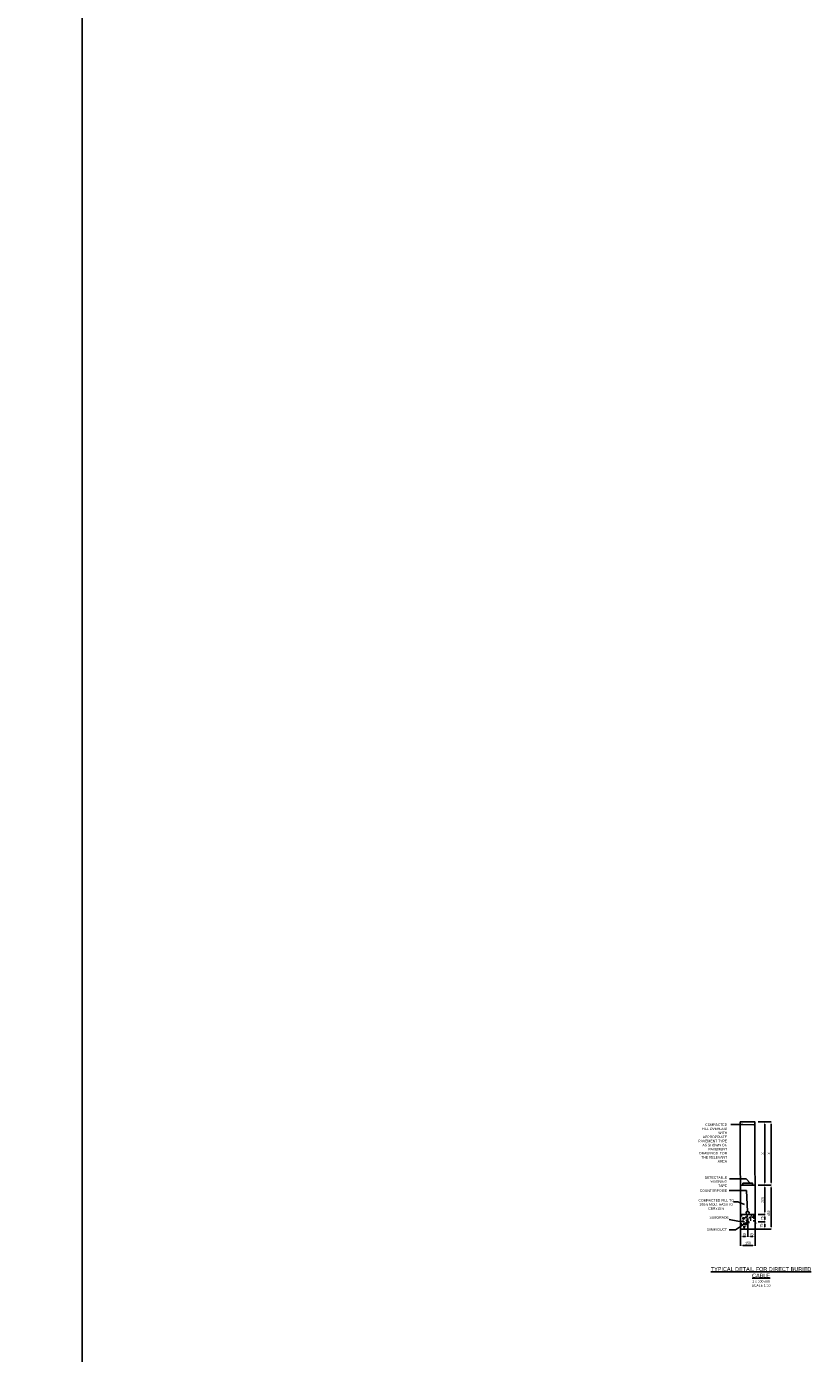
# Model space of a CAD drawing. Header units: metres. Extents: x -4024927 to 10167049, y -539908 to 13839353.
# Tile 40 of 211: x 1369265 to 1377312, y -171776 to -158211. Entities that reach past the tile are written whole.
import ezdxf

# ---------------------------------------------------------------- set-up
doc = ezdxf.new("R2010")
doc.units = ezdxf.units.M
doc.linetypes.add('CONTIUOUS', pattern=[0])
for name, color, linetype in [('B-3-E-AF09$0$e-anno-daro', 40, 'Continuous'), ('B-3-E-AF09$0$E-ANNO-T080', 2, 'Continuous'), ('B-3-E-AF09$0$e-anno-t175', 214, 'Continuous'), ('B-3-E-AF09$0$E-DETL-DIM', 1, 'Continuous'), ('B-3-E-AF09$0$E-DETL-PATT', 10, 'Continuous'), ('B-3-E-AF09$0$EL2', 2, 'Continuous'), ('B-3-E-AF09$0$EL4', 4, 'Continuous'), ('B-3-E-AF09$0$EL7', 7, 'Continuous'), ('EL-AGLI-EQUP-PAPI-N-RefEdit0', 1, 'CONTIUOUS')]:
    doc.layers.add(name, color=color, linetype=linetype)
doc.styles.add('Arial', font='arial.ttf')
doc.styles.add('B-3-E-AF09$0$E175', font='verdana.ttf', dxfattribs={"height": 400.001})
doc.styles.add('B-3-E-AF09$0$L100', font='arial.ttf')
doc.dimstyles.new('B-3-E-AF09$0$E-DETAIL', dxfattribs={"dimtxt": 200, "dimasz": 175, "dimexe": 0.18, "dimexo": 0.5, "dimgap": 50, "dimtad": 1, "dimdec": 0, "dimlfac": 0.1, "dimzin": 0, "dimdsep": 46, "dimtxsty": 'B-3-E-AF09$0$L100', "dimcen": 0, "dimadec": 0, "dimazin": 0, "dimtfac": 1, "dimtdec": 0, "dimtofl": 0, "dimtmove": 2, "dimatfit": 3, "dimfxl": 1, "dimtolj": 1, "dimtzin": 0, "dimarcsym": 0})

# ---------------------------------------------------------------- blocks, each defined once
blk = doc.blocks.new('*D1373')
at = {"layer": 'B-3-E-AF09$0$E-DETL-DIM', "color": 2, "linetype": 'Continuous', "lineweight": -2, "transparency": 16777216}
for p, q in [((1376746, -170055), (1376816, -170055)), ((1376814, -170330), (1376814, -170080)), ((1376746, -170355), (1376816, -170355))]:
    blk.add_line(p, q, dxfattribs=at)
at = {"layer": 'B-3-E-AF09$0$E-DETL-DIM', "color": 2, "linetype": 'Continuous', "transparency": 16777216}
for points in [[(1376810, -170080), (1376819, -170080), (1376814, -170055)], [(1376810, -170330), (1376819, -170330), (1376814, -170355)]]:
    blk.add_solid(points, dxfattribs=at)
at = {"layer": 'Defpoints', "color": 0, "linetype": 'Continuous', "transparency": 16777216}
for p in [(1376741, -170055, 132), (1376814, -170055), (1376741, -170355, 132)]:
    blk.add_point(p, dxfattribs=at)
at = {"layer": 'B-3-E-AF09$0$E-DETL-DIM', "color": 2, "linetype": 'Continuous', "transparency": 16777216, "insert": (1376791, -170207), "char_height": 25, "attachment_point": 5, "rotation": 90, "style": 'Arial'}
blk.add_mtext('\\A1;300', dxfattribs=at)
blk = doc.blocks.new('*D1374')
at = {"layer": 'B-3-E-AF09$0$E-DETL-DIM', "color": 2, "linetype": 'Continuous', "lineweight": -2, "transparency": 16777216}
for p, q in [((1376566, -170505), (1376566, -170583)), ((1376641, -170396), (1376641, -170583)), ((1376616, -170581), (1376591, -170581))]:
    blk.add_line(p, q, dxfattribs=at)
at = {"layer": 'B-3-E-AF09$0$E-DETL-DIM', "color": 2, "linetype": 'Continuous', "transparency": 16777216}
for points in [[(1376591, -170577), (1376591, -170585), (1376566, -170581)], [(1376616, -170577), (1376616, -170585), (1376641, -170581)]]:
    blk.add_solid(points, dxfattribs=at)
at = {"layer": 'Defpoints', "color": 0, "linetype": 'Continuous', "transparency": 16777216}
for p in [(1376566, -170500, 132), (1376641, -170391), (1376566, -170581)]:
    blk.add_point(p, dxfattribs=at)
at = {"layer": 'B-3-E-AF09$0$E-DETL-DIM', "color": 2, "linetype": 'Continuous', "transparency": 16777216, "insert": (1376603, -170556), "char_height": 25, "attachment_point": 5, "style": 'Arial'}
blk.add_mtext('\\A1;75', dxfattribs=at)
blk = doc.blocks.new('*D1375')
at = {"layer": 'B-3-E-AF09$0$E-DETL-DIM', "color": 2, "linetype": 'Continuous', "lineweight": -2, "transparency": 16777216}
for p, q in [((1376746, -170355), (1376816, -170355)), ((1376745, -170430), (1376816, -170430)), ((1376814, -170405), (1376814, -170380))]:
    blk.add_line(p, q, dxfattribs=at)
at = {"layer": 'B-3-E-AF09$0$E-DETL-DIM', "color": 2, "linetype": 'Continuous', "transparency": 16777216}
for points in [[(1376810, -170380), (1376819, -170380), (1376814, -170355)], [(1376810, -170405), (1376819, -170405), (1376814, -170430)]]:
    blk.add_solid(points, dxfattribs=at)
at = {"layer": 'Defpoints', "color": 0, "linetype": 'Continuous', "transparency": 16777216}
for p in [(1376741, -170355), (1376814, -170355), (1376740, -170430)]:
    blk.add_point(p, dxfattribs=at)
at = {"layer": 'B-3-E-AF09$0$E-DETL-DIM', "color": 2, "linetype": 'Continuous', "transparency": 16777216, "insert": (1376787, -170393), "char_height": 25, "attachment_point": 5, "rotation": 90, "style": 'Arial'}
blk.add_mtext('\\A1;75', dxfattribs=at)
blk = doc.blocks.new('*D1376')
at = {"layer": 'B-3-E-AF09$0$E-DETL-DIM', "color": 2, "linetype": 'Continuous', "lineweight": -2, "transparency": 16777216}
for p, q in [((1376817, -169408), (1376880, -169408)), ((1376879, -169433), (1376879, -170030)), ((1376809, -170055), (1376880, -170055))]:
    blk.add_line(p, q, dxfattribs=at)
at = {"layer": 'B-3-E-AF09$0$E-DETL-DIM', "color": 2, "linetype": 'Continuous', "transparency": 16777216}
for points in [[(1376874, -169433), (1376883, -169433), (1376879, -169408)], [(1376874, -170030), (1376883, -170030), (1376879, -170055)]]:
    blk.add_solid(points, dxfattribs=at)
at = {"layer": 'Defpoints', "color": 0, "linetype": 'Continuous', "transparency": 16777216}
for p in [(1376812, -169408), (1376804, -170055), (1376879, -170055)]:
    blk.add_point(p, dxfattribs=at)
at = {"layer": 'B-3-E-AF09$0$E-DETL-DIM', "color": 2, "linetype": 'Continuous', "transparency": 16777216, "insert": (1376856, -169732), "char_height": 25, "attachment_point": 5, "rotation": 90, "style": 'Arial'}
blk.add_mtext('\\A1;X', dxfattribs=at)
blk = doc.blocks.new('*D1377')
at = {"layer": 'B-3-E-AF09$0$E-DETL-DIM', "color": 2, "linetype": 'Continuous', "lineweight": -2, "transparency": 16777216}
for p, q in [((1376746, -169408), (1376816, -169408)), ((1376814, -169433), (1376814, -170030)), ((1376746, -170055), (1376816, -170055))]:
    blk.add_line(p, q, dxfattribs=at)
at = {"layer": 'B-3-E-AF09$0$E-DETL-DIM', "color": 2, "linetype": 'Continuous', "transparency": 16777216}
for points in [[(1376810, -169433), (1376818, -169433), (1376814, -169408)], [(1376810, -170030), (1376818, -170030), (1376814, -170055)]]:
    blk.add_solid(points, dxfattribs=at)
at = {"layer": 'Defpoints', "color": 0, "linetype": 'Continuous', "transparency": 16777216}
for p in [(1376741, -169408, 97), (1376741, -170055), (1376814, -170055)]:
    blk.add_point(p, dxfattribs=at)
at = {"layer": 'B-3-E-AF09$0$E-DETL-DIM', "color": 2, "linetype": 'Continuous', "transparency": 16777216, "insert": (1376792, -169732), "char_height": 25, "attachment_point": 5, "rotation": 90, "style": 'Arial'}
blk.add_mtext('\\A1;X', dxfattribs=at)
blk = doc.blocks.new('*D1378')
at = {"layer": 'B-3-E-AF09$0$E-DETL-DIM', "color": 2, "linetype": 'Continuous', "lineweight": -2, "transparency": 16777216}
for p, q in [((1376746, -170055), (1376880, -170055)), ((1376879, -170480), (1376879, -170080)), ((1376723, -170505), (1376880, -170505))]:
    blk.add_line(p, q, dxfattribs=at)
at = {"layer": 'B-3-E-AF09$0$E-DETL-DIM', "color": 2, "linetype": 'Continuous', "transparency": 16777216}
for points in [[(1376874, -170080), (1376883, -170080), (1376879, -170055)], [(1376874, -170480), (1376883, -170480), (1376879, -170505)]]:
    blk.add_solid(points, dxfattribs=at)
at = {"layer": 'Defpoints', "color": 0, "linetype": 'Continuous', "transparency": 16777216}
for p in [(1376741, -170055), (1376879, -170055), (1376718, -170505)]:
    blk.add_point(p, dxfattribs=at)
at = {"layer": 'B-3-E-AF09$0$E-DETL-DIM', "color": 2, "linetype": 'Continuous', "transparency": 16777216, "insert": (1376854, -170342), "char_height": 25, "attachment_point": 5, "rotation": 90, "style": 'Arial'}
blk.add_mtext('\\A1;450', dxfattribs=at)
blk = doc.blocks.new('*D1379')
at = {"layer": 'B-3-E-AF09$0$E-DETL-DIM', "color": 2, "linetype": 'Continuous', "lineweight": -2, "transparency": 16777216}
for p, q in [((1376566, -170505), (1376566, -170675)), ((1376716, -170510), (1376716, -170675)), ((1376691, -170673), (1376591, -170673))]:
    blk.add_line(p, q, dxfattribs=at)
at = {"layer": 'B-3-E-AF09$0$E-DETL-DIM', "color": 2, "linetype": 'Continuous', "transparency": 16777216}
for points in [[(1376591, -170669), (1376591, -170677), (1376566, -170673)], [(1376691, -170669), (1376691, -170677), (1376716, -170673)]]:
    blk.add_solid(points, dxfattribs=at)
at = {"layer": 'Defpoints', "color": 0, "linetype": 'Continuous', "transparency": 16777216}
for p in [(1376566, -170500, 264), (1376716, -170505, 132), (1376566, -170673)]:
    blk.add_point(p, dxfattribs=at)
at = {"layer": 'B-3-E-AF09$0$E-DETL-DIM', "color": 2, "linetype": 'Continuous', "transparency": 16777216, "insert": (1376642, -170647), "char_height": 25, "attachment_point": 5, "style": 'Arial'}
blk.add_mtext('\\A1;150', dxfattribs=at)
blk = doc.blocks.new('*D1410')
at = {"layer": 'B-3-E-AF09$0$E-DETL-DIM', "color": 2, "linetype": 'Continuous', "lineweight": -2, "transparency": 16777216}
for p, q in [((1376641, -170505), (1376641, -170583)), ((1376716, -170396), (1376716, -170583)), ((1376691, -170581), (1376666, -170581))]:
    blk.add_line(p, q, dxfattribs=at)
at = {"layer": 'B-3-E-AF09$0$E-DETL-DIM', "color": 2, "linetype": 'Continuous', "transparency": 16777216}
for points in [[(1376666, -170577), (1376666, -170585), (1376641, -170581)], [(1376691, -170577), (1376691, -170585), (1376716, -170581)]]:
    blk.add_solid(points, dxfattribs=at)
at = {"layer": 'Defpoints', "color": 0, "linetype": 'Continuous', "transparency": 16777216}
for p in [(1376641, -170500, 132), (1376716, -170391), (1376641, -170581)]:
    blk.add_point(p, dxfattribs=at)
at = {"layer": 'B-3-E-AF09$0$E-DETL-DIM', "color": 2, "linetype": 'Continuous', "transparency": 16777216, "insert": (1376678, -170556), "char_height": 25, "attachment_point": 5, "style": 'Arial'}
blk.add_mtext('\\A1;75', dxfattribs=at)
blk = doc.blocks.new('*D1411')
at = {"layer": 'B-3-E-AF09$0$E-DETL-DIM', "color": 2, "linetype": 'Continuous', "lineweight": -2, "transparency": 16777216}
for p, q in [((1376746, -170355), (1376816, -170355)), ((1376745, -170430), (1376816, -170430)), ((1376814, -170405), (1376814, -170380))]:
    blk.add_line(p, q, dxfattribs=at)
at = {"layer": 'B-3-E-AF09$0$E-DETL-DIM', "color": 2, "linetype": 'Continuous', "transparency": 16777216}
for points in [[(1376810, -170380), (1376819, -170380), (1376814, -170355)], [(1376810, -170405), (1376819, -170405), (1376814, -170430)]]:
    blk.add_solid(points, dxfattribs=at)
at = {"layer": 'Defpoints', "color": 0, "linetype": 'Continuous', "transparency": 16777216}
for p in [(1376741, -170355), (1376814, -170355), (1376740, -170430)]:
    blk.add_point(p, dxfattribs=at)
at = {"layer": 'B-3-E-AF09$0$E-DETL-DIM', "color": 2, "linetype": 'Continuous', "transparency": 16777216, "insert": (1376787, -170393), "char_height": 25, "attachment_point": 5, "rotation": 90, "style": 'Arial'}
blk.add_mtext('\\A1;75', dxfattribs=at)
blk = doc.blocks.new('*D1412')
at = {"layer": 'B-3-E-AF09$0$E-DETL-DIM', "color": 2, "linetype": 'Continuous', "lineweight": -2, "transparency": 16777216}
for p, q in [((1376718, -170505), (1376816, -170505)), ((1376746, -170430), (1376816, -170430)), ((1376814, -170480), (1376814, -170455))]:
    blk.add_line(p, q, dxfattribs=at)
at = {"layer": 'B-3-E-AF09$0$E-DETL-DIM', "color": 2, "linetype": 'Continuous', "transparency": 16777216}
for points in [[(1376810, -170455), (1376819, -170455), (1376814, -170430)], [(1376810, -170480), (1376819, -170480), (1376814, -170505)]]:
    blk.add_solid(points, dxfattribs=at)
at = {"layer": 'Defpoints', "color": 0, "linetype": 'Continuous', "transparency": 16777216}
for p in [(1376713, -170505, 132), (1376741, -170430), (1376814, -170430)]:
    blk.add_point(p, dxfattribs=at)
at = {"layer": 'B-3-E-AF09$0$E-DETL-DIM', "color": 2, "linetype": 'Continuous', "transparency": 16777216, "insert": (1376779, -170468), "char_height": 25, "attachment_point": 5, "rotation": 90, "style": 'Arial'}
blk.add_mtext('\\A1;75', dxfattribs=at)

msp = doc.modelspace()

# ---------------------------------------------------------------- hatches: boundary and pattern name
at = {"layer": 'B-3-E-AF09$0$E-DETL-PATT', "linetype": 'Continuous'}
h = msp.add_hatch(dxfattribs=at)
h.set_pattern_fill('AR-SAND', color=252)
h.set_pattern_definition([(37.5, (-14838.696, -2923.927), (-1.6000313, 48.9413237), [0, -38.608, 0, -43.18, 0, -41.275]), (7.5, (-14838.696, -2923.927), (44.9523283, 71.68251), [0, -20.828, 0, -34.798, 0, -13.335]), (327.5, (-14869.94, -2923.927), (79.099237, 0.1437185), [0, -12.7, 0, -45.72, 0, -59.69]), (317.5, (-14869.94, -2923.93), (76.3556452, 22.2929323), [0, -6.35, 0, -29.972, 0, -34.29])])
edge = h.paths.add_edge_path(flags=16)
edge.add_arc((1376863.26, -170580.55), 3.48, 0, 360)
edge = h.paths.add_edge_path(flags=16)
edge.add_arc((1376688.26, -170582.43), 3.43, 0, 360)
edge = h.paths.add_edge_path()
edge.add_line((1376644.96, -170505.48), (1376731.57, -170505.48))
edge.add_arc((1376688.26, -170480.48), 50, 330, 570)
h.paths.add_polyline_path([(1376715.76, -170505.48), (1376715.42, -170355.48), (1376565.42, -170355.48), (1376565.76, -170505.48)])

# ---------------------------------------------------------------- linework, layer by layer
at = {"layer": 'B-3-E-AF09$0$EL2', "color": 4, "linetype": 'Continuous'}
for p, q in [((1376563.26, -170055.48, -4420.42), (1376714.74, -170055.48, -4420.42)), ((1376563.26, -170355.48, -4420.42), (1376715.42, -170355.48, -4420.42))]:
    msp.add_line(p, q, dxfattribs=at)
at = {"layer": 'B-3-E-AF09$0$EL2', "color": 4, "linetype": 'Continuous', "elevation": -4420.42}
msp.add_lwpolyline([(1376563.26, -169408.48), (1376713.26, -169408.48), (1376715.76, -170505.48), (1376565.76, -170505.48)], close=True, dxfattribs=at)
at = {"layer": 'B-3-E-AF09$0$EL4', "linetype": 'Continuous', "elevation": -4420.42}
msp.add_lwpolyline([(1376589, -170035.52), (1376689, -170035.52), (1376689, -170055.48), (1376589, -170055.48)], close=True, dxfattribs=at)
at = {"layer": 'B-3-E-AF09$0$EL7', "color": 3, "linetype": 'Continuous'}
for centre, radius in [((1376638.01, -170339.53, -4420.42), 16), ((1376640.76, -170430.48, -4420.42), 8)]:
    msp.add_circle(centre, radius, dxfattribs=at)
at = {"layer": 'Defpoints', "ltscale": 0.5}
msp.add_lwpolyline([(1369832.76, -178161), (1435959.43, -178161), (1435959.43, -117558.55), (1369832.76, -117558.55)], close=True, dxfattribs=at)
at = {"layer": 'EL-AGLI-EQUP-PAPI-N-RefEdit0'}
msp.add_arc((3071061.1, 6743365.78), 7095987.63, 260.537675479, 260.537675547, dxfattribs=at)

# ---------------------------------------------------------------- texts
at = {"layer": 'B-3-E-AF09$0$E-ANNO-T080', "color": 2, "ltscale": 0.5, "char_height": 25, "style": 'Arial'}
for s, insert, width, attachment_point in [('\\pxqr;{\\fArial|b0|i0|c0|p34;COMPACTED FILL OVERLAID WITH APPROPRIATE PAVEMENT TYPE AS SHOWN ON PAVEMENT DRAWINGS  FOR THE RELEVANT AREA}', (1376133.69, -169424.82, -4420.42), 294.4369, 1), ('\\pxqr;{\\fArial|b0|i0|c0|p34;DETECTABLE WARNING TAPE}', (1376214.51, -169965.08, -4420.42), 213.6195, 1), ('\\pxqr;{\\C256; COUNTERPOISE}', (1376137.03, -170099.06, -4420.42), 291.0927, 1), ('COMPACTED FILL TO 100% MOD. AASHTO CBR≥15%', (1376316.44, -170198.19, -4023.86), 366.4204, 2), ('SUBGRADE', (1376248.38, -170373.36, -4420.42), 189.3889, 1), ('\\pxqr;50MM DUCT', (1376228.31, -170496.34, -4552.6), 198.959, 1)]:
    msp.add_mtext(s, dxfattribs=dict(at, insert=insert, width=width, attachment_point=attachment_point))
at = {"layer": 'B-3-E-AF09$0$e-anno-t175', "color": 3, "ltscale": 0.5, "insert": (1376775.76, -170893.24, -4420.42), "char_height": 35, "width": 1065.5383, "attachment_point": 2, "style": 'B-3-E-AF09$0$E175'}
msp.add_mtext('{\\fArial|b0|i0|c0|p34;\\H1.14286x;\\LTYPICAL DETAIL FOR DIRECT BURIED CABLE \\P\\H0.625x;\\l\\C2;1 x 100 mm \\P\\C1;SCALE 1:10}', dxfattribs=at)

# ---------------------------------------------------------------- dimensions: what is measured, and where the dimension line sits
at = {"layer": 'B-3-E-AF09$0$E-DETL-DIM', "color": 2, "linetype": 'Continuous'}
for base, p1, p2, picture, middle in [((1376814.08, -170055.48, -4552.6), (1376740.52, -169408.48, -4455.39), (1376740.56, -170055.48, -4552.6), '*D1377', (1376791.58, -169731.98, -4552.6)), ((1376878.55, -170055.48, -4552.6), (1376811.54, -169408.48, -4552.6), (1376804.5, -170055.48, -4552.6), '*D1376', (1376856.05, -169731.98, -4552.6))]:
    dim = msp.add_linear_dim(base=base, p1=p1, p2=p2, angle=270, text='X', dimstyle='B-3-E-AF09$0$E-DETAIL', override={"dimscale": 10, "dimtxt": 2.5, "dimasz": 2.5, "dimgap": 1, "dimlfac": 1, "dimtxsty": 'Arial', "dimclrd": 2, "dimclre": 2, "dimclrt": 2}, dxfattribs=at)
    dim.commit()
    dim.dimension.update_dxf_attribs({"geometry": picture, "text_midpoint": middle})
for base, p1, p2, angle, picture, middle in [((1376878.53, -170055.48, -4552.6), (1376718.26, -170505.48, -4552.6), (1376740.56, -170055.48, -4552.6), 90, '*D1378', (1376854.19, -170341.7, -4552.6)), ((1376814.34, -170055.48, -4552.6), (1376740.51, -170355.48, -4420.42), (1376740.51, -170055.48, -4420.42), 90, '*D1373', (1376791.05, -170207.47, -4552.6)), ((1376814.36, -170355.48, -4552.6), (1376739.66, -170430.48, -4552.6), (1376740.56, -170355.48, -4552.6), 270, '*D1375', (1376786.99, -170392.98, -4552.6)), ((1376814.36, -170355.48, -4552.6), (1376739.66, -170430.48, -4552.6), (1376740.56, -170355.48, -4552.6), 270, '*D1411', (1376786.99, -170392.98, -4552.6)), ((1376814.36, -170430.48, -4552.6), (1376713.26, -170505.48, -4420.42), (1376741.45, -170430.48, -4552.6), 270, '*D1412', (1376778.99, -170467.98, -4552.6))]:
    dim = msp.add_linear_dim(base=base, p1=p1, p2=p2, angle=angle, dimstyle='B-3-E-AF09$0$E-DETAIL', override={"dimscale": 10, "dimtxt": 2.5, "dimasz": 2.5, "dimgap": 1, "dimlfac": 1, "dimtxsty": 'Arial', "dimclrd": 2, "dimclre": 2, "dimclrt": 2}, dxfattribs=at)
    dim.commit()
    dim.dimension.update_dxf_attribs({"geometry": picture, "text_midpoint": middle, "dimtype": 160})
for base, p1, p2, picture, middle in [((1376565.76, -170581.27, -4420.42), (1376640.76, -170391.28, -4420.42), (1376565.76, -170500.48, -4288.23), '*D1374', (1376603.32, -170555.98, -4420.42)), ((1376565.76, -170673.33, -4552.6), (1376715.76, -170505.48, -4420.42), (1376565.76, -170500.48, -4288.23), '*D1379', (1376642.29, -170646.63, -4552.6)), ((1376640.76, -170581.27, -4420.42), (1376715.76, -170391.28, -4420.42), (1376640.76, -170500.48, -4288.23), '*D1410', (1376678.32, -170555.98, -4420.42))]:
    dim = msp.add_linear_dim(base=base, p1=p1, p2=p2, dimstyle='B-3-E-AF09$0$E-DETAIL', override={"dimscale": 10, "dimtxt": 2.5, "dimasz": 2.5, "dimgap": 1, "dimlfac": 1, "dimtxsty": 'Arial', "dimclrd": 2, "dimclre": 2, "dimclrt": 2}, dxfattribs=at)
    dim.commit()
    dim.dimension.update_dxf_attribs({"geometry": picture, "text_midpoint": middle, "dimtype": 160})

# ---------------------------------------------------------------- leaders
at = {"layer": 'B-3-E-AF09$0$e-anno-daro', "color": 2, "linetype": 'Continuous'}
for points in [[(1376701.61, -169437.2, -4420.42), (1376590.36, -169437.19, -4420.42), (1376467.08, -169437.19, -4420.42)], [(1376638.01, -170323.53, -4288.23), (1376627, -170108.64, -4288.23), (1376449.86, -170108.64, -4288.23)], [(1376663.26, -170035.52, -4288.23), (1376621.93, -169992.02, -4288.23), (1376452.78, -169992.02, -4288.23)], [(1376604.75, -170254.94, -4288.23), (1376539.57, -170227.04, -4288.23), (1376494.9, -170227.04, -4288.23)], [(1376638.26, -170430.48, -4420.42), (1376513.81, -170513.89, -4420.42), (1376448.93, -170511.89, -4420.42)], [(1376604.75, -170430.41, -4288.23), (1376539.57, -170425.22, -4288.23), (1376450.23, -170405.64, -4288.23)]]:
    msp.add_leader(points, dimstyle='B-3-E-AF09$0$E-DETAIL', override={"dimscale": 10, "dimasz": 2.5}, dxfattribs=at)

doc.saveas('drawing.dxf')
